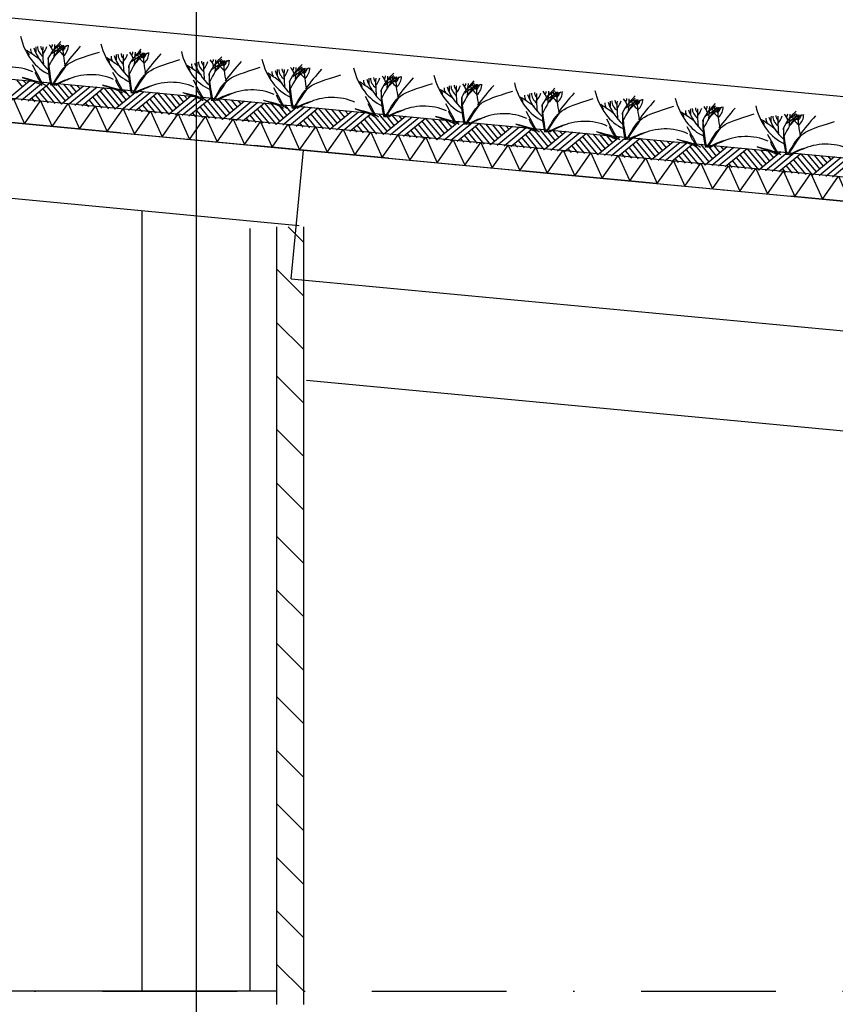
# Model space of a CAD drawing. Extents: x -18628 to 99585, y 127200 to 154480.
# Tile 19 of 59: x 13584 to 16612, y 142767 to 146423. Entities that reach past the tile are written whole.
import ezdxf

# ---------------------------------------------------------------- set-up
doc = ezdxf.new("R2010")
doc.units = 0
doc.header["$LTSCALE"] = 1000
doc.header["$MEASUREMENT"] = 0
doc.linetypes.add('DASHDOT', pattern=[1, 0.5, -0.25, 0, -0.25])
doc.layers.add('B02', color=7, linetype='CONTINUOUS')
doc.layers.add('B03', color=7, linetype='CONTINUOUS')

msp = doc.modelspace()

# ---------------------------------------------------------------- linework, layer by layer
at = {"layer": 'B02', "color": 5, "linetype": 'Continuous'}
msp.add_line((14239.5, 151594.9), (14239.5, 127199.6), dxfattribs=at)
at = {"layer": 'B02', "color": 5, "linetype": 'DASHDOT'}
for p, q in [((99585, 137916), (-15956, 148828)), ((-15111, 142816), (88225.3, 142816))]:
    msp.add_line(p, q, dxfattribs=at)
at = {"layer": 'B03', "color": 5, "linetype": 'Continuous'}
for p, q in [((58068, 142220.9), (-9164.9, 148576)), ((13572.6, 146199.9), (13595.2, 146172.7)), ((13597.5, 146197.6), (13609.3, 146184.4)), ((13622.4, 146195.2), (13540.7, 146127.6)), ((13647.3, 146192.9), (13565.6, 146125.2)), ((13672.2, 146190.5), (13590.5, 146122.9)), ((13697.1, 146188.2), (13615.4, 146120.5)), ((13669.8, 146165.6), (13714.9, 146111.1)), ((13683, 146177.4), (13739.8, 146108.8)), ((13697.1, 146188.2), (13754, 146120.5)), ((13722, 146185.8), (13767, 146131.3)), ((13821.5, 146176.4), (13739.8, 146108.8)), ((13746.8, 146183.5), (13780.1, 146142.2)), ((13846.4, 146174.1), (13764.7, 146106.5)), ((13771.7, 146181.1), (13794.3, 146153.9)), ((13871.3, 146171.7), (13789.6, 146104.1)), ((13796.6, 146178.8), (13808.4, 146165.6)), ((13896.2, 146169.4), (13814.5, 146101.8)), ((13896.2, 146169.4), (13953.1, 146101.7)), ((13921.1, 146167), (13966.1, 146112.5)), ((13946, 146164.7), (13979.2, 146123.4)), ((13970.9, 146162.3), (13993.4, 146135.1)), ((13995.7, 146160), (14007.5, 146146.8)), ((13628.5, 146132.4), (13640.2, 146118.2)), ((13642.6, 146143.1), (13665.1, 146115.9)), ((13656.7, 146153.8), (13690, 146113.5)), ((13841.7, 146124.3), (13864.2, 146097)), ((13855.8, 146135), (13889.1, 146094.7)), ((13868.9, 146146.8), (13914, 146092.3)), ((13882.1, 146158.6), (13938.9, 146090)), ((14020.6, 146157.6), (13938.9, 146090)), ((14045.5, 146155.3), (13963.8, 146087.6)), ((14070.4, 146152.9), (13988.7, 146085.3)), ((14095.3, 146150.6), (14013.6, 146082.9)), ((14068, 146128), (14113.1, 146073.5)), ((14081.2, 146139.8), (14138, 146071.2)), ((14095.3, 146150.6), (14152.2, 146082.9)), ((14120.2, 146148.2), (14165.3, 146093.7)), ((14219.7, 146138.8), (14138, 146071.2)), ((14145.1, 146145.9), (14178.3, 146104.5)), ((14244.6, 146136.5), (14162.9, 146068.8)), ((14170, 146143.5), (14192.5, 146116.3)), ((14269.5, 146134.1), (14187.8, 146066.5)), ((14194.9, 146141.2), (14206.7, 146128)), ((14294.4, 146131.8), (14212.7, 146064.1)), ((14294.4, 146131.8), (14351.3, 146064.1)), ((14319.3, 146129.4), (14364.4, 146074.9)), ((14344.2, 146127), (14377.5, 146085.7)), ((14369.1, 146124.7), (14391.6, 146097.5)), ((13827.6, 146113.6), (13839.4, 146099.4)), ((14026.7, 146094.8), (14038.5, 146080.6)), ((14040.8, 146105.5), (14063.4, 146078.2)), ((14054.9, 146116.2), (14088.2, 146075.9)), ((14254, 146097.4), (14287.4, 146057.1)), ((14267.2, 146109.2), (14312.2, 146054.7)), ((14280.3, 146121), (14337.1, 146052.4)), ((14418.9, 146120), (14337.1, 146052.4)), ((14443.7, 146117.6), (14362, 146050)), ((14468.6, 146115.3), (14386.9, 146047.7)), ((14394, 146122.4), (14405.8, 146109.2)), ((14493.5, 146113), (14411.8, 146045.3)), ((14466.3, 146090.4), (14511.4, 146035.9)), ((14479.5, 146102.2), (14536.2, 146033.6)), ((14493.5, 146113), (14550.4, 146045.3)), ((14518.4, 146110.6), (14563.5, 146056.1)), ((14618, 146101.2), (14536.2, 146033.6)), ((14543.3, 146108.2), (14576.6, 146066.9)), ((14642.9, 146098.9), (14561.1, 146031.2)), ((14568.2, 146105.9), (14590.7, 146078.7)), ((14667.8, 146096.5), (14586, 146028.9)), ((14593.1, 146103.5), (14604.9, 146090.4)), ((14692.6, 146094.1), (14610.9, 146026.5)), ((14692.6, 146094.1), (14749.5, 146026.5)), ((14717.5, 146091.8), (14762.6, 146037.3)), ((14742.4, 146089.4), (14775.7, 146048.1)), ((14767.3, 146087.1), (14789.8, 146059.9)), ((14225.9, 146076), (14237.6, 146061.8)), ((14239.9, 146086.7), (14262.5, 146059.4)), ((14425, 146057.1), (14436.7, 146043)), ((14439, 146067.9), (14461.6, 146040.6)), ((14453.1, 146078.6), (14486.5, 146038.3)), ((14652.2, 146059.8), (14685.6, 146019.5)), ((14665.4, 146071.6), (14710.5, 146017.1)), ((14678.6, 146083.4), (14735.4, 146014.8)), ((14817.1, 146082.4), (14735.4, 146014.8)), ((14842, 146080), (14760.2, 146012.4)), ((14866.9, 146077.7), (14785.1, 146010.1)), ((14792.2, 146084.7), (14804, 146071.6)), ((14891.8, 146075.3), (14810, 146007.7)), ((14864.5, 146052.8), (14909.6, 145998.3)), ((14877.7, 146064.6), (14934.5, 145996)), ((14891.8, 146075.3), (14948.6, 146007.7)), ((14916.6, 146073), (14961.7, 146018.5)), ((15016.2, 146063.6), (14934.5, 145996)), ((14941.5, 146070.6), (14974.8, 146029.3)), ((15041.1, 146061.2), (14959.4, 145993.6)), ((14966.4, 146068.3), (14989, 146041)), ((15066, 146058.9), (14984.2, 145991.3)), ((14991.3, 146065.9), (15003.1, 146052.8)), ((15090.9, 146056.5), (15009.1, 145988.9)), ((15090.9, 146056.5), (15147.8, 145988.9)), ((15115.8, 146054.2), (15160.8, 145999.7)), ((15140.6, 146051.8), (15173.9, 146010.5)), ((14624.1, 146038.3), (14635.8, 146024.2)), ((14638.2, 146049.1), (14660.7, 146021.8)), ((14823.2, 146019.5), (14834.9, 146005.4)), ((14837.3, 146030.3), (14859.8, 146003)), ((14851.3, 146041), (14884.7, 146000.7)), ((15050.5, 146022.2), (15083.8, 145981.9)), ((15063.6, 146034), (15108.7, 145979.5)), ((15076.8, 146045.8), (15133.6, 145977.2)), ((15215.3, 146044.8), (15133.6, 145977.2)), ((15240.2, 146042.4), (15158.5, 145974.8)), ((15165.5, 146049.5), (15188.1, 146022.2)), ((15265.1, 146040.1), (15183.4, 145972.5)), ((15190.4, 146047.1), (15202.2, 146034)), ((15290, 146037.7), (15208.3, 145970.1)), ((15262.7, 146015.2), (15307.8, 145960.7)), ((15275.9, 146027), (15332.7, 145958.4)), ((15290, 146037.7), (15346.9, 145970.1)), ((15314.9, 146035.4), (15359.9, 145980.9)), ((15414.4, 146026), (15332.7, 145958.4)), ((15339.8, 146033), (15373, 145991.7)), ((15439.3, 146023.6), (15357.6, 145956)), ((15364.6, 146030.7), (15387.2, 146003.4)), ((15464.2, 146021.3), (15382.5, 145953.7)), ((15389.5, 146028.3), (15401.4, 146015.2)), ((15489.1, 146018.9), (15407.4, 145951.3)), ((15489.1, 146018.9), (15546, 145951.3)), ((15514, 146016.6), (15559.1, 145962.1)), ((15538.9, 146014.2), (15572.1, 145972.9)), ((15022.3, 146000.7), (15034, 145986.6)), ((15036.4, 146011.5), (15058.9, 145984.2)), ((15221.4, 145981.9), (15233.1, 145967.8)), ((15235.5, 145992.7), (15258, 145965.4)), ((15249.6, 146003.4), (15282.9, 145963.1)), ((15448.7, 145984.6), (15482, 145944.3)), ((15461.9, 145996.4), (15506.9, 145941.9)), ((15475, 146008.2), (15531.8, 145939.6)), ((15613.5, 146007.2), (15531.8, 145939.6)), ((15638.4, 146004.8), (15556.7, 145937.2)), ((15563.8, 146011.9), (15586.3, 145984.6)), ((15663.3, 146002.5), (15581.6, 145934.9)), ((15588.6, 146009.5), (15600.5, 145996.4)), ((15688.2, 146000.1), (15606.5, 145932.5)), ((15661, 145977.6), (15706, 145923.1)), ((15674.1, 145989.4), (15730.9, 145920.8)), ((15688.2, 146000.1), (15745.1, 145932.5)), ((15713.1, 145997.8), (15758.2, 145943.3)), ((15812.6, 145988.4), (15730.9, 145920.8)), ((15738, 145995.4), (15771.2, 145954.1)), ((15837.5, 145986), (15755.8, 145918.4)), ((15762.9, 145993.1), (15785.4, 145965.8)), ((15862.4, 145983.7), (15780.7, 145916)), ((15787.8, 145990.7), (15799.6, 145977.5)), ((15887.3, 145981.3), (15805.6, 145913.7)), ((15887.3, 145981.3), (15944.2, 145913.7)), ((15912.2, 145979), (15957.3, 145924.5)), ((15420.5, 145963.1), (15432.3, 145949)), ((15434.6, 145973.9), (15457.1, 145946.6)), ((15619.6, 145944.3), (15631.4, 145930.2)), ((15633.7, 145955), (15656.3, 145927.8)), ((15647.8, 145965.8), (15681.1, 145925.5)), ((15846.9, 145947), (15880.3, 145906.6)), ((15860.1, 145958.8), (15905.2, 145904.3)), ((15873.2, 145970.6), (15930, 145902)), ((16011.8, 145969.6), (15930, 145902)), ((15937.1, 145976.6), (15970.4, 145935.3)), ((16036.6, 145967.2), (15954.9, 145899.6)), ((15962, 145974.3), (15984.5, 145947)), ((16061.5, 145964.9), (15979.8, 145897.2)), ((15986.9, 145971.9), (15998.7, 145958.8)), ((16086.4, 145962.5), (16004.7, 145894.9)), ((16072.4, 145951.8), (16129.2, 145883.1)), ((16086.4, 145962.5), (16143.3, 145894.9)), ((16111.3, 145960.2), (16156.4, 145905.7)), ((16210.9, 145950.8), (16129.2, 145883.1)), ((16136.2, 145957.8), (16169.5, 145916.5)), ((16235.8, 145948.4), (16154, 145880.8)), ((16161.1, 145955.5), (16183.6, 145928.2)), ((16260.7, 145946.1), (16178.9, 145878.5)), ((16186, 145953.1), (16197.8, 145939.9)), ((16285.5, 145943.7), (16203.8, 145876.1)), ((16285.5, 145943.7), (16342.4, 145876.1)), ((16310.4, 145941.4), (16355.5, 145886.9)), ((15818.8, 145925.5), (15830.5, 145911.4)), ((15832.8, 145936.2), (15855.4, 145909)), ((16017.9, 145906.7), (16029.6, 145892.5)), ((16032, 145917.4), (16054.5, 145890.2)), ((16046, 145928.2), (16079.4, 145887.9)), ((16059.2, 145940), (16104.3, 145885.5)), ((16245.1, 145909.4), (16278.5, 145869)), ((16258.3, 145921.2), (16303.4, 145866.7)), ((16271.5, 145933), (16328.3, 145864.3)), ((16410, 145932), (16328.3, 145864.3)), ((16335.3, 145939), (16368.6, 145897.7)), ((16434.9, 145929.6), (16353.2, 145862)), ((16360.2, 145936.7), (16382.8, 145909.4)), ((16459.8, 145927.3), (16378, 145859.6)), ((16385.1, 145934.3), (16396.9, 145921.1)), ((16484.7, 145924.9), (16402.9, 145857.3)), ((16470.6, 145914.2), (16527.4, 145845.5)), ((16484.7, 145924.9), (16541.5, 145857.3)), ((16509.5, 145922.6), (16554.6, 145868.1)), ((16609.1, 145913.1), (16527.4, 145845.5)), ((16534.4, 145920.2), (16567.7, 145878.9)), ((16634, 145910.8), (16552.3, 145843.2)), ((16559.3, 145917.9), (16581.9, 145890.6)), ((16658.9, 145908.5), (16577.2, 145840.8)), ((16584.2, 145915.5), (16596, 145902.3)), ((16683.8, 145906.1), (16602.1, 145838.5)), ((16217, 145887.9), (16228.7, 145873.7)), ((16231.1, 145898.6), (16253.6, 145871.4)), ((16416.1, 145869.1), (16427.8, 145854.9)), ((16430.2, 145879.8), (16452.7, 145852.6)), ((16444.2, 145890.5), (16477.6, 145850.2)), ((16457.4, 145902.4), (16502.5, 145847.9)), ((14639.5, 145594.9), (14580.5, 145653.9)), ((14639.5, 145396.3), (14539.5, 145496.3)), ((14639.5, 145197.8), (14539.5, 145297.8)), ((14639.5, 144999.2), (14539.5, 145099.2)), ((14639.5, 144800.7), (14539.5, 144900.7)), ((14639.5, 144602.1), (14539.5, 144702.1)), ((14639.5, 144403.6), (14539.5, 144503.6)), ((14639.5, 144205.1), (14539.5, 144305.1)), ((14639.5, 144006.5), (14539.5, 144106.5)), ((14639.5, 143808), (14539.5, 143908)), ((14639.5, 143609.4), (14539.5, 143709.4)), ((14639.5, 143410.9), (14539.5, 143510.9)), ((14639.5, 143212.3), (14539.5, 143312.3)), ((14639.5, 143013.8), (14539.5, 143113.8)), ((14639.5, 142815.2), (14539.5, 142915.2))]:
    msp.add_line(p, q, dxfattribs=at)
at = {"layer": 'B03', "color": 7, "linetype": 'Continuous'}
for p, q in [((-9176.2, 148348.3), (57981.3, 142006)), ((14539.5, 142766), (14539.5, 145654.2)), ((14639.5, 142766), (14639.5, 145654.2))]:
    msp.add_line(p, q, dxfattribs=at)
at = {"layer": 'B03', "color": 1, "linetype": 'Continuous'}
for p, q in [((-9167.8, 148277.3), (57976.1, 141936)), ((-9176.2, 148187.7), (57971.8, 141846)), ((14039.5, 142816), (14039.5, 145710.1)), ((14439.5, 142816), (14439.5, 145648)), ((14649.4, 145084), (42639.5, 142440.5)), ((14539.5, 142816), (5839.5, 142816))]:
    msp.add_line(p, q, dxfattribs=at)
at = {"layer": 'B03', "color": 2, "linetype": 'Continuous'}
for p, q in [((-9285.6, 148198), (14647.7, 145937.7)), ((-9285.6, 147916.8), (14621.4, 145659)), ((14592.6, 145460.8), (14637.7, 145938.7)), ((14637.7, 145938.7), (42591.9, 143298.6)), ((14592.6, 145460.8), (42546.8, 142820.7))]:
    msp.add_line(p, q, dxfattribs=at)
at = {"layer": 'B03', "color": 5, "linetype": 'Continuous'}
for points in [[(13500.1, 146046.1), (13559.6, 146130.8), (13602.2, 146036.4)], [(13602.2, 146036.4), (13661.8, 146121.2), (13704.4, 146026.8)], [(13704.4, 146026.8), (13763.9, 146111.5), (13806.5, 146017.1)], [(13806.5, 146017.1), (13866, 146101.9), (13908.6, 146007.5)], [(13908.6, 146007.5), (13968.2, 146092.3), (14010.8, 145997.8)], [(14010.8, 145997.8), (14070.3, 146082.6), (14112.9, 145988.2)], [(14112.9, 145988.2), (14172.5, 146073), (14215.1, 145978.5)], [(14215.1, 145978.5), (14274.6, 146063.3), (14317.2, 145968.9)], [(14317.2, 145968.9), (14376.8, 146053.7), (14419.4, 145959.2)], [(14419.4, 145959.2), (14478.9, 146044), (14521.5, 145949.6)], [(14521.5, 145949.6), (14581.1, 146034.4), (14623.7, 145940)], [(14623.7, 145940), (14683.2, 146024.7), (14725.8, 145930.3)], [(14725.8, 145930.3), (14785.4, 146015.1), (14828, 145920.6)], [(14828, 145920.6), (14887.5, 146005.4), (14930.1, 145911)], [(14930.1, 145911), (14989.6, 145995.8), (15032.2, 145901.4)], [(15032.2, 145901.4), (15091.8, 145986.1), (15134.4, 145891.7)], [(15134.4, 145891.7), (15193.9, 145976.5), (15236.5, 145882.1)], [(15236.5, 145882.1), (15296.1, 145966.8), (15338.7, 145872.4)], [(15338.7, 145872.4), (15398.2, 145957.2), (15440.8, 145862.8)], [(15440.8, 145862.8), (15500.4, 145947.5), (15543, 145853.1)], [(15543, 145853.1), (15602.5, 145937.9), (15645.1, 145843.5)], [(15645.1, 145843.5), (15704.7, 145928.3), (15747.3, 145833.8)], [(15747.3, 145833.8), (15806.8, 145918.6), (15849.4, 145824.2)], [(15849.4, 145824.2), (15909, 145909), (15951.6, 145814.5)], [(15951.6, 145814.5), (16011.1, 145899.3), (16053.7, 145804.9)], [(16053.7, 145804.9), (16113.2, 145889.7), (16155.9, 145795.2)], [(16155.9, 145795.2), (16215.4, 145880), (16258, 145785.6)], [(16258, 145785.6), (16317.5, 145870.4), (16360.1, 145776)], [(16360.1, 145776), (16419.7, 145860.7), (16462.3, 145766.3)], [(16462.3, 145766.3), (16521.8, 145851.1), (16564.4, 145756.7)], [(16564.4, 145756.7), (16624, 145841.4), (16666.6, 145747)]]:
    msp.add_lwpolyline(points, dxfattribs=at)
for centre, major_axis, ratio, start_param, end_param in [((13743.9, 146431.5), (0, 221.9), 0.744818, 1.89324, 2.833024), ((13269, 146060.9), (506.6, 0), 0.660641, 0.68343, 0.834515), ((13690.9, 146313.9), (66.2, 0), 0.660641, 3.115421, 3.534564), ((13978, 146368.1), (349.9, 0), 0.660641, 3.359516, 3.751905), ((24576.7, 146279.1), (10932.7, 0), 0.660641, 3.135652, 3.138449), ((13732.8, 146322), (82.2, 0), 0.660641, 3.127227, 3.861374), ((13706, 146324.3), (43.9, 0), 0.660641, 3.11489, 3.740647), ((14541.4, 146303.4), (871.9, 0), 0.660641, 3.10941, 3.218759), ((13550.9, 146339.4), (136.6, 0), 0.660641, 5.766599, 6.106268), ((14437, 146095.2), (780.2, 0), 0.660641, 2.672959, 2.83724), ((13602.2, 146294.9), (106.3, 0), 0.660641, 0.168666, 0.523639), ((13674, 146330.4), (32.1, 0), 0.660641, 5.702662, 6.319964), ((14502.4, 145772.5), (1125.8, 0), 0.660641, 2.302834, 2.361653), ((12784.6, 146334.8), (930.5, 0), 0.660641, 6.203932, 6.276051), ((13588.1, 146401.7), (182, 0), 0.660641, 5.494245, 5.671447), ((13899.7, 146222.8), (209.9, 0), 0.660641, 2.289302, 2.622785), ((13850.9, 146345.3), (133, 0), 0.660641, 3.3755, 3.801171), ((13759.5, 146324.8), (27.8, 0), 0.660641, 3.052601, 4.146823), ((14376.2, 146319), (631.5, 0), 0.660641, 3.120153, 3.307181), ((13658.4, 146327.9), (107, 0), 0.660641, 5.689062, 6.294216), ((13711.3, 146326.7), (43.8, 0), 0.660641, 5.674398, 6.301457), ((15417.2, 145700.7), (1864.2, 0), 0.660641, 2.611038, 2.678375), ((14042.6, 146403.3), (0, 221.9), 0.744818, 1.89324, 2.833024), ((13594.3, 146291), (25, 0), 0.660641, 6.250795, 7.087454), ((13567.7, 146032.7), (506.6, 0), 0.660641, 0.68343, 0.834515), ((13893, 146262.8), (25, 0), 0.660641, 6.250795, 7.087454), ((13989.5, 146285.7), (66.2, 0), 0.660641, 3.115421, 3.534564), ((14276.6, 146339.9), (349.9, 0), 0.660641, 3.359516, 3.751905), ((24875.3, 146250.9), (10932.7, 0), 0.660641, 3.135652, 3.138449), ((14031.4, 146293.8), (82.2, 0), 0.660641, 3.127227, 3.861374), ((14004.7, 146296.1), (43.9, 0), 0.660641, 3.11489, 3.740647), ((14840, 146275.2), (871.9, 0), 0.660641, 3.10941, 3.218759), ((13849.6, 146311.1), (136.6, 0), 0.660641, 5.766599, 6.106268), ((14735.7, 146067), (780.2, 0), 0.660641, 2.672959, 2.83724), ((13900.8, 146266.7), (106.3, 0), 0.660641, 0.168666, 0.523639), ((13972.7, 146302.2), (32.1, 0), 0.660641, 5.702662, 6.319964), ((14801, 145744.2), (1125.8, 0), 0.660641, 2.302834, 2.361653), ((13083.3, 146306.6), (930.5, 0), 0.660641, 6.203932, 6.276051), ((13886.8, 146373.5), (182, 0), 0.660641, 5.494245, 5.671447), ((14198.4, 146194.6), (209.9, 0), 0.660641, 2.289302, 2.622785), ((14149.6, 146317.1), (133, 0), 0.660641, 3.3755, 3.801171), ((14058.2, 146296.6), (27.8, 0), 0.660641, 3.052601, 4.146823), ((14674.8, 146290.8), (631.5, 0), 0.660641, 3.120153, 3.307181), ((13957.1, 146299.7), (107, 0), 0.660641, 5.689062, 6.294216), ((14010, 146298.4), (43.8, 0), 0.660641, 5.674398, 6.301457), ((15715.9, 145672.5), (1864.2, 0), 0.660641, 2.611038, 2.678375), ((14341.2, 146375.1), (0, 221.9), 0.744818, 1.89324, 2.833024), ((15034.3, 146038.8), (780.2, 0), 0.660641, 2.672959, 2.83724), ((14199.5, 146238.5), (106.3, 0), 0.660641, 0.168666, 0.523639), ((14271.4, 146274), (32.1, 0), 0.660641, 5.702662, 6.319964), ((13382, 146278.4), (930.5, 0), 0.660641, 6.203932, 6.276051), ((14185.4, 146345.3), (182, 0), 0.660641, 5.494245, 5.671447), ((14497.1, 146166.4), (209.9, 0), 0.660641, 2.289302, 2.622785), ((14356.9, 146268.4), (27.8, 0), 0.660641, 3.052601, 4.146823), ((14973.5, 146262.6), (631.5, 0), 0.660641, 3.120153, 3.307181), ((14255.7, 146271.5), (107, 0), 0.660641, 5.689062, 6.294216), ((14308.7, 146270.2), (43.8, 0), 0.660641, 5.674398, 6.301457), ((14639.9, 146346.9), (0, 221.9), 0.744818, 1.89324, 2.833024), ((13549.8, 146151.2), (144.6, 0), 0.660641, 0.95331, 2.235111), ((22658.9, 148342.6), (9564.7, 0), 0.660641, 3.478125, 3.489628), ((13866.3, 146004.5), (506.6, 0), 0.660641, 0.68343, 0.834515), ((14191.6, 146234.6), (25, 0), 0.660641, 6.250795, 7.087454), ((14288.2, 146257.5), (66.2, 0), 0.660641, 3.115421, 3.534564), ((14575.3, 146311.7), (349.9, 0), 0.660641, 3.359516, 3.751905), ((25174, 146222.7), (10932.7, 0), 0.660641, 3.135652, 3.138449), ((14330.1, 146265.6), (82.2, 0), 0.660641, 3.127227, 3.861374), ((14303.4, 146267.9), (43.9, 0), 0.660641, 3.11489, 3.740647), ((15138.7, 146247), (871.9, 0), 0.660641, 3.10941, 3.218759), ((14148.3, 146282.9), (136.6, 0), 0.660641, 5.766599, 6.106268), ((15099.7, 145716), (1125.8, 0), 0.660641, 2.302834, 2.361653), ((14448.2, 146288.9), (133, 0), 0.660641, 3.3755, 3.801171), ((16014.5, 145644.3), (1864.2, 0), 0.660641, 2.611038, 2.678375), ((14874, 146283.5), (349.9, 0), 0.660641, 3.359516, 3.751905), ((25472.7, 146194.5), (10932.7, 0), 0.660641, 3.135652, 3.138449), ((14628.8, 146237.4), (82.2, 0), 0.660641, 3.127227, 3.861374), ((14602, 146239.7), (43.9, 0), 0.660641, 3.11489, 3.740647), ((15437.4, 146218.8), (871.9, 0), 0.660641, 3.10941, 3.218759), ((14446.9, 146254.7), (136.6, 0), 0.660641, 5.766599, 6.106268), ((15333, 146010.6), (780.2, 0), 0.660641, 2.672959, 2.83724), ((14498.2, 146210.3), (106.3, 0), 0.660641, 0.168666, 0.523639), ((14570, 146245.8), (32.1, 0), 0.660641, 5.702662, 6.319964), ((15398.4, 145687.8), (1125.8, 0), 0.660641, 2.302834, 2.361653), ((13680.6, 146250.1), (930.5, 0), 0.660641, 6.203932, 6.276051), ((14484.1, 146317.1), (182, 0), 0.660641, 5.494245, 5.671447), ((14795.7, 146138.1), (209.9, 0), 0.660641, 2.289302, 2.622785), ((14746.9, 146260.7), (133, 0), 0.660641, 3.3755, 3.801171), ((14655.5, 146240.2), (27.8, 0), 0.660641, 3.052601, 4.146823), ((15272.2, 146234.4), (631.5, 0), 0.660641, 3.120153, 3.307181), ((14554.4, 146243.3), (107, 0), 0.660641, 5.689062, 6.294216), ((14607.3, 146242), (43.8, 0), 0.660641, 5.674398, 6.301457), ((16313.2, 145616.1), (1864.2, 0), 0.660641, 2.611038, 2.678375), ((14980.1, 146314.8), (0, 221.9), 0.744818, 1.89324, 2.833024), ((13863.3, 146262.9), (228.6, 0), 0.660641, 3.374473, 3.651764), ((13856.3, 146076.7), (210.8, 0), 0.660641, 1.96762, 2.325094), ((13847, 146093.2), (181.9, 0), 0.660641, 2.065597, 2.35593), ((13848.5, 146123), (144.6, 0), 0.660641, 0.95331, 2.235111), ((22957.6, 148314.4), (9564.7, 0), 0.660641, 3.478125, 3.489628), ((14162, 146234.7), (228.6, 0), 0.660641, 3.374473, 3.651764), ((14147.2, 146094.8), (144.6, 0), 0.660641, 0.95331, 2.235111), ((23256.3, 148286.2), (9564.7, 0), 0.660641, 3.478125, 3.489628), ((14165, 145976.3), (506.6, 0), 0.660641, 0.68343, 0.834515), ((14490.3, 146206.4), (25, 0), 0.660641, 6.250795, 7.087454), ((14586.9, 146229.3), (66.2, 0), 0.660641, 3.115421, 3.534564), ((14927.1, 146197.2), (66.2, 0), 0.660641, 3.115421, 3.534564), ((15214.2, 146251.4), (349.9, 0), 0.660641, 3.359516, 3.751905), ((25812.9, 146162.4), (10932.7, 0), 0.660641, 3.135652, 3.138449), ((14969, 146205.2), (82.2, 0), 0.660641, 3.127227, 3.861374), ((14942.3, 146207.5), (43.9, 0), 0.660641, 3.11489, 3.740647), ((15777.6, 146186.7), (871.9, 0), 0.660641, 3.10941, 3.218759), ((14787.1, 146222.6), (136.6, 0), 0.660641, 5.766599, 6.106268), ((15673.2, 145978.4), (780.2, 0), 0.660641, 2.672959, 2.83724), ((14838.4, 146178.1), (106.3, 0), 0.660641, 0.168666, 0.523639), ((14910.2, 146213.6), (32.1, 0), 0.660641, 5.702662, 6.319964), ((15738.6, 145655.7), (1125.8, 0), 0.660641, 2.302834, 2.361653), ((14020.8, 146218), (930.5, 0), 0.660641, 6.203932, 6.276051), ((14824.3, 146285), (182, 0), 0.660641, 5.494245, 5.671447), ((15135.9, 146106), (209.9, 0), 0.660641, 2.289302, 2.622785), ((15087.1, 146228.5), (133, 0), 0.660641, 3.3755, 3.801171), ((14995.7, 146208.1), (27.8, 0), 0.660641, 3.052601, 4.146823), ((15612.4, 146202.3), (631.5, 0), 0.660641, 3.120153, 3.307181), ((14894.6, 146211.2), (107, 0), 0.660641, 5.689062, 6.294216), ((14947.5, 146209.9), (43.8, 0), 0.660641, 5.674398, 6.301457), ((16653.4, 145584), (1864.2, 0), 0.660641, 2.611038, 2.678375), ((15278.8, 146286.6), (0, 221.9), 0.744818, 1.89324, 2.833024), ((14155, 146048.5), (210.8, 0), 0.660641, 1.96762, 2.325094), ((14145.7, 146065), (181.9, 0), 0.660641, 2.065597, 2.35593), ((14460.7, 146206.5), (228.6, 0), 0.660641, 3.374473, 3.651764), ((14445.8, 146066.6), (144.6, 0), 0.660641, 0.95331, 2.235111), ((23554.9, 148258), (9564.7, 0), 0.660641, 3.478125, 3.489628), ((14505.2, 145944.1), (506.6, 0), 0.660641, 0.68343, 0.834515), ((14830.5, 146174.2), (25, 0), 0.660641, 6.250795, 7.087454), ((14803.9, 145915.9), (506.6, 0), 0.660641, 0.68343, 0.834515), ((15225.8, 146169), (66.2, 0), 0.660641, 3.115421, 3.534564), ((15512.9, 146223.2), (349.9, 0), 0.660641, 3.359516, 3.751905), ((26111.6, 146134.1), (10932.7, 0), 0.660641, 3.135652, 3.138449), ((15267.7, 146177), (82.2, 0), 0.660641, 3.127227, 3.861374), ((15240.9, 146179.3), (43.9, 0), 0.660641, 3.11489, 3.740647), ((16076.3, 146158.5), (871.9, 0), 0.660641, 3.10941, 3.218759), ((15085.8, 146194.4), (136.6, 0), 0.660641, 5.766599, 6.106268), ((15971.9, 145950.2), (780.2, 0), 0.660641, 2.672959, 2.83724), ((15137.1, 146149.9), (106.3, 0), 0.660641, 0.168666, 0.523639), ((15208.9, 146185.4), (32.1, 0), 0.660641, 5.702662, 6.319964), ((16037.3, 145627.5), (1125.8, 0), 0.660641, 2.302834, 2.361653), ((14319.5, 146189.8), (930.5, 0), 0.660641, 6.203932, 6.276051), ((15123, 146256.8), (182, 0), 0.660641, 5.494245, 5.671447), ((15434.6, 146077.8), (209.9, 0), 0.660641, 2.289302, 2.622785), ((15385.8, 146200.3), (133, 0), 0.660641, 3.3755, 3.801171), ((15294.4, 146179.9), (27.8, 0), 0.660641, 3.052601, 4.146823), ((15911.1, 146174.1), (631.5, 0), 0.660641, 3.120153, 3.307181), ((15193.3, 146183), (107, 0), 0.660641, 5.689062, 6.294216), ((15246.2, 146181.7), (43.8, 0), 0.660641, 5.674398, 6.301457), ((16952.1, 145555.8), (1864.2, 0), 0.660641, 2.611038, 2.678375), ((15577.5, 146258.3), (0, 221.9), 0.744818, 1.89324, 2.833024), ((14453.7, 146020.3), (210.8, 0), 0.660641, 1.96762, 2.325094), ((14444.4, 146036.8), (181.9, 0), 0.660641, 2.065597, 2.35593), ((14759.3, 146178.2), (228.6, 0), 0.660641, 3.374473, 3.651764), ((14744.5, 146038.4), (144.6, 0), 0.660641, 0.95331, 2.235111), ((23895.2, 148225.8), (9564.7, 0), 0.660641, 3.478125, 3.489628), ((15129.2, 146146), (25, 0), 0.660641, 6.250795, 7.087454), ((15102.6, 145887.7), (506.6, 0), 0.660641, 0.68343, 0.834515), ((15427.9, 146117.8), (25, 0), 0.660641, 6.250795, 7.087454), ((15524.4, 146140.8), (66.2, 0), 0.660641, 3.115421, 3.534564), ((15811.5, 146195), (349.9, 0), 0.660641, 3.359516, 3.751905), ((26410.2, 146105.9), (10932.7, 0), 0.660641, 3.135652, 3.138449), ((15566.3, 146148.8), (82.2, 0), 0.660641, 3.127227, 3.861374), ((15539.6, 146151.1), (43.9, 0), 0.660641, 3.11489, 3.740647), ((16374.9, 146130.2), (871.9, 0), 0.660641, 3.10941, 3.218759), ((15384.5, 146166.2), (136.6, 0), 0.660641, 5.766599, 6.106268), ((16270.6, 145922), (780.2, 0), 0.660641, 2.672959, 2.83724), ((15435.7, 146121.7), (106.3, 0), 0.660641, 0.168666, 0.523639), ((15507.6, 146157.2), (32.1, 0), 0.660641, 5.702662, 6.319964), ((16335.9, 145599.3), (1125.8, 0), 0.660641, 2.302834, 2.361653), ((14618.2, 146161.6), (930.5, 0), 0.660641, 6.203932, 6.276051), ((15421.7, 146228.5), (182, 0), 0.660641, 5.494245, 5.671447), ((15733.3, 146049.6), (209.9, 0), 0.660641, 2.289302, 2.622785), ((15684.5, 146172.1), (133, 0), 0.660641, 3.3755, 3.801171), ((15593.1, 146151.6), (27.8, 0), 0.660641, 3.052601, 4.146823), ((16209.7, 146145.9), (631.5, 0), 0.660641, 3.120153, 3.307181), ((15492, 146154.8), (107, 0), 0.660641, 5.689062, 6.294216), ((15544.9, 146153.5), (43.8, 0), 0.660641, 5.674398, 6.301457), ((17250.8, 145527.6), (1864.2, 0), 0.660641, 2.611038, 2.678375), ((15876.1, 146230.1), (0, 221.9), 0.744818, 1.89324, 2.833024), ((15838.3, 146122.9), (43.9, 0), 0.660641, 3.11489, 3.740647), ((16569.2, 145893.8), (780.2, 0), 0.660641, 2.672959, 2.83724), ((15734.4, 146093.5), (106.3, 0), 0.660641, 0.168666, 0.523639), ((15806.3, 146129), (32.1, 0), 0.660641, 5.702662, 6.319964), ((16634.6, 145571.1), (1125.8, 0), 0.660641, 2.302834, 2.361653), ((14916.9, 146133.4), (930.5, 0), 0.660641, 6.203932, 6.276051), ((15720.3, 146200.3), (182, 0), 0.660641, 5.494245, 5.671447), ((16032, 146021.4), (209.9, 0), 0.660641, 2.289302, 2.622785), ((15983.1, 146143.9), (133, 0), 0.660641, 3.3755, 3.801171), ((15891.8, 146123.4), (27.8, 0), 0.660641, 3.052601, 4.146823), ((16508.4, 146117.6), (631.5, 0), 0.660641, 3.120153, 3.307181), ((15790.6, 146126.5), (107, 0), 0.660641, 5.689062, 6.294216), ((15843.6, 146125.3), (43.8, 0), 0.660641, 5.674398, 6.301457), ((16174.8, 146201.9), (0, 221.9), 0.744818, 1.89324, 2.833024), ((14752.4, 145992.1), (210.8, 0), 0.660641, 1.96762, 2.325094), ((14743, 146008.6), (181.9, 0), 0.660641, 2.065597, 2.35593), ((15099.6, 146146.1), (228.6, 0), 0.660641, 3.374473, 3.651764), ((15092.6, 145960), (210.8, 0), 0.660641, 1.96762, 2.325094), ((15084.7, 146006.2), (144.6, 0), 0.660641, 0.95331, 2.235111), ((24193.8, 148197.6), (9564.7, 0), 0.660641, 3.478125, 3.489628), ((15401.2, 145859.5), (506.6, 0), 0.660641, 0.68343, 0.834515), ((15726.5, 146089.6), (25, 0), 0.660641, 6.250795, 7.087454), ((15823.1, 146112.5), (66.2, 0), 0.660641, 3.115421, 3.534564), ((16110.2, 146166.7), (349.9, 0), 0.660641, 3.359516, 3.751905), ((26708.9, 146077.7), (10932.7, 0), 0.660641, 3.135652, 3.138449), ((15865, 146120.6), (82.2, 0), 0.660641, 3.127227, 3.861374), ((16673.6, 146102), (871.9, 0), 0.660641, 3.10941, 3.218759), ((15683.2, 146138), (136.6, 0), 0.660641, 5.766599, 6.106268), ((17549.4, 145499.3), (1864.2, 0), 0.660641, 2.611038, 2.678375), ((16408.9, 146138.5), (349.9, 0), 0.660641, 3.359516, 3.751905), ((27007.6, 146049.5), (10932.7, 0), 0.660641, 3.135652, 3.138449), ((16163.7, 146092.4), (82.2, 0), 0.660641, 3.127227, 3.861374), ((16136.9, 146094.7), (43.9, 0), 0.660641, 3.11489, 3.740647), ((16972.3, 146073.8), (871.9, 0), 0.660641, 3.10941, 3.218759), ((15981.8, 146109.8), (136.6, 0), 0.660641, 5.766599, 6.106268), ((16867.9, 145865.6), (780.2, 0), 0.660641, 2.672959, 2.83724), ((16033.1, 146065.3), (106.3, 0), 0.660641, 0.168666, 0.523639), ((16104.9, 146100.8), (32.1, 0), 0.660641, 5.702662, 6.319964), ((16933.3, 145542.9), (1125.8, 0), 0.660641, 2.302834, 2.361653), ((15215.5, 146105.2), (930.5, 0), 0.660641, 6.203932, 6.276051), ((16019, 146172.1), (182, 0), 0.660641, 5.494245, 5.671447), ((16330.6, 145993.2), (209.9, 0), 0.660641, 2.289302, 2.622785), ((16281.8, 146115.7), (133, 0), 0.660641, 3.3755, 3.801171), ((16190.4, 146095.2), (27.8, 0), 0.660641, 3.052601, 4.146823), ((16807.1, 146089.4), (631.5, 0), 0.660641, 3.120153, 3.307181), ((16089.3, 146098.3), (107, 0), 0.660641, 5.689062, 6.294216), ((16142.2, 146097.1), (43.8, 0), 0.660641, 5.674398, 6.301457), ((17848.1, 145471.1), (1864.2, 0), 0.660641, 2.611038, 2.678375), ((16473.5, 146173.7), (0, 221.9), 0.744818, 1.89324, 2.833024), ((15083.3, 145976.4), (181.9, 0), 0.660641, 2.065597, 2.35593), ((15398.2, 146117.9), (228.6, 0), 0.660641, 3.374473, 3.651764), ((15391.2, 145931.8), (210.8, 0), 0.660641, 1.96762, 2.325094), ((15381.9, 145948.2), (181.9, 0), 0.660641, 2.065597, 2.35593), ((15383.4, 145978), (144.6, 0), 0.660641, 0.95331, 2.235111), ((24492.5, 148169.4), (9564.7, 0), 0.660641, 3.478125, 3.489628), ((15696.9, 146089.7), (228.6, 0), 0.660641, 3.374473, 3.651764), ((15682.1, 145949.8), (144.6, 0), 0.660641, 0.95331, 2.235111), ((24791.2, 148141.2), (9564.7, 0), 0.660641, 3.478125, 3.489628), ((15699.9, 145831.3), (506.6, 0), 0.660641, 0.68343, 0.834515), ((16025.2, 146061.4), (25, 0), 0.660641, 6.250795, 7.087454), ((16121.8, 146084.3), (66.2, 0), 0.660641, 3.115421, 3.534564), ((15998.6, 145803.1), (506.6, 0), 0.660641, 0.68343, 0.834515), ((16420.5, 146056.1), (66.2, 0), 0.660641, 3.115421, 3.534564), ((16707.5, 146110.3), (349.9, 0), 0.660641, 3.359516, 3.751905), ((27306.2, 146021.3), (10932.7, 0), 0.660641, 3.135652, 3.138449), ((16462.3, 146064.2), (82.2, 0), 0.660641, 3.127227, 3.861374), ((16435.6, 146066.5), (43.9, 0), 0.660641, 3.11489, 3.740647), ((17271, 146045.6), (871.9, 0), 0.660641, 3.10941, 3.218759), ((16280.5, 146081.5), (136.6, 0), 0.660641, 5.766599, 6.106268), ((17166.6, 145837.4), (780.2, 0), 0.660641, 2.672959, 2.83724), ((16331.7, 146037.1), (106.3, 0), 0.660641, 0.168666, 0.523639), ((16403.6, 146072.6), (32.1, 0), 0.660641, 5.702662, 6.319964), ((17231.9, 145514.6), (1125.8, 0), 0.660641, 2.302834, 2.361653), ((15514.2, 146077), (930.5, 0), 0.660641, 6.203932, 6.276051), ((16317.7, 146143.9), (182, 0), 0.660641, 5.494245, 5.671447), ((16629.3, 145965), (209.9, 0), 0.660641, 2.289302, 2.622785), ((16580.5, 146087.5), (133, 0), 0.660641, 3.3755, 3.801171), ((16489.1, 146067), (27.8, 0), 0.660641, 3.052601, 4.146823), ((17105.7, 146061.2), (631.5, 0), 0.660641, 3.120153, 3.307181), ((16388, 146070.1), (107, 0), 0.660641, 5.689062, 6.294216), ((16440.9, 146068.8), (43.8, 0), 0.660641, 5.674398, 6.301457), ((18146.8, 145442.9), (1864.2, 0), 0.660641, 2.611038, 2.678375), ((15689.9, 145903.5), (210.8, 0), 0.660641, 1.96762, 2.325094), ((15680.6, 145920), (181.9, 0), 0.660641, 2.065597, 2.35593), ((15995.6, 146061.5), (228.6, 0), 0.660641, 3.374473, 3.651764), ((15980.7, 145921.6), (144.6, 0), 0.660641, 0.95331, 2.235111), ((25089.8, 148113), (9564.7, 0), 0.660641, 3.478125, 3.489628), ((16323.9, 146033.2), (25, 0), 0.660641, 6.250795, 7.087454), ((15988.6, 145875.3), (210.8, 0), 0.660641, 1.96762, 2.325094), ((15979.3, 145891.8), (181.9, 0), 0.660641, 2.065597, 2.35593), ((16294.2, 146033.3), (228.6, 0), 0.660641, 3.374473, 3.651764), ((16279.4, 145893.4), (144.6, 0), 0.660641, 0.95331, 2.235111), ((25388.5, 148084.8), (9564.7, 0), 0.660641, 3.478125, 3.489628), ((16287.3, 145847.1), (210.8, 0), 0.660641, 1.96762, 2.325094), ((16277.9, 145863.6), (181.9, 0), 0.660641, 2.065597, 2.35593), ((16592.9, 146005.1), (228.6, 0), 0.660641, 3.374473, 3.651764), ((16585.9, 145818.9), (210.8, 0), 0.660641, 1.96762, 2.325094), ((16576.6, 145835.4), (181.9, 0), 0.660641, 2.065597, 2.35593), ((16578.1, 145865.2), (144.6, 0), 0.660641, 0.95331, 2.235111)]:
    msp.add_ellipse(centre, major_axis=major_axis, ratio=ratio, start_param=start_param, end_param=end_param, dxfattribs=at)
for points in [[(13690.3, 146278.4), (13708.5, 146310.2), (13708.5, 146310.2), (13737.1, 146341.2)], [(13988.9, 146250.2), (14007.2, 146282), (14007.2, 146282), (14035.8, 146313)], [(13703.8, 146178.9), (13695.1, 146233.3), (13695.1, 146233.3), (13690.3, 146278.4)], [(13700.7, 146178.2), (13691.2, 146230.2), (13691.2, 146231), (13691.6, 146279.9)], [(13706.3, 146179.7), (13753.4, 146262.7), (13753.4, 146262.7), (13880, 146302.8)], [(14005, 146151.5), (14052, 146234.5), (14052, 146234.5), (14178.7, 146274.6)], [(14287.6, 146222), (14305.9, 146253.8), (14305.9, 146253.8), (14334.5, 146284.8)], [(13706.7, 146178.2), (13754.5, 146248.7), (13754.6, 146248.9), (13757.1, 146251.8)], [(14002.4, 146150.7), (13993.8, 146205.1), (13993.8, 146205.1), (13988.9, 146250.2)], [(13999.4, 146150), (13989.9, 146202), (13989.9, 146202.8), (13990.2, 146251.7)], [(14303.7, 146123.3), (14350.7, 146206.3), (14350.7, 146206.3), (14477.4, 146246.4)], [(14586.3, 146193.8), (14604.6, 146225.6), (14604.6, 146225.6), (14633.1, 146256.6)], [(13680.7, 146178.2), (13663.7, 146189.8), (13652.2, 146192.8), (13593, 146207.9)], [(13667.7, 146178.2), (13652, 146188.1), (13640.2, 146192), (13594.3, 146207.2)], [(14005.4, 146150), (14053.2, 146220.5), (14053.3, 146220.6), (14055.8, 146223.6)], [(14301.1, 146122.5), (14292.5, 146176.9), (14292.5, 146176.9), (14287.6, 146222)], [(14298.1, 146121.8), (14288.6, 146173.8), (14288.6, 146174.5), (14288.9, 146223.5)], [(14602.4, 146095), (14649.4, 146178.1), (14649.4, 146178.1), (14776, 146218.1)], [(14926.5, 146161.6), (14944.8, 146193.4), (14944.8, 146193.4), (14973.4, 146224.4)], [(13979.4, 146150), (13962.4, 146161.6), (13950.9, 146164.5), (13891.7, 146179.7)], [(13966.3, 146150), (13950.7, 146159.9), (13938.9, 146163.8), (13893, 146179)], [(14304, 146121.8), (14351.9, 146192.3), (14352, 146192.4), (14354.5, 146195.4)], [(14599.8, 146094.3), (14591.1, 146148.7), (14591.1, 146148.7), (14586.3, 146193.8)], [(14596.7, 146093.6), (14587.2, 146145.6), (14587.2, 146146.3), (14587.6, 146195.3)], [(14602.7, 146093.6), (14650.5, 146164.1), (14650.7, 146164.2), (14653.1, 146167.2)], [(14940, 146062.1), (14931.3, 146116.5), (14931.3, 146116.5), (14926.5, 146161.6)], [(14937, 146061.4), (14927.5, 146113.5), (14927.5, 146114.2), (14927.8, 146163.2)], [(14942.6, 146062.9), (14989.6, 146145.9), (14989.6, 146145.9), (15116.3, 146186)], [(15225.2, 146133.4), (15243.5, 146165.2), (15243.5, 146165.2), (15272, 146196.2)], [(15523.8, 146105.2), (15542.1, 146137), (15542.1, 146137), (15570.7, 146168)], [(14278, 146121.8), (14261, 146133.4), (14249.6, 146136.3), (14190.4, 146151.5)], [(14265, 146121.8), (14249.4, 146131.7), (14237.5, 146135.6), (14191.7, 146150.7)], [(14942.9, 146061.4), (14990.8, 146132), (14990.9, 146132.1), (14993.4, 146135)], [(15238.7, 146033.9), (15230, 146088.4), (15230, 146088.4), (15225.2, 146133.4)], [(15235.6, 146033.2), (15226.1, 146085.3), (15226.1, 146086), (15226.5, 146135)], [(15241.2, 146034.7), (15288.2, 146117.7), (15288.2, 146117.7), (15414.9, 146157.8)], [(15539.9, 146006.5), (15586.9, 146089.5), (15586.9, 146089.5), (15713.6, 146129.6)], [(15822.5, 146077), (15840.8, 146108.8), (15840.8, 146108.8), (15869.4, 146139.8)], [(14576.7, 146093.6), (14559.7, 146105.2), (14548.2, 146108.1), (14489, 146123.3)], [(14563.7, 146093.6), (14548, 146103.5), (14536.2, 146107.4), (14490.3, 146122.5)], [(14916.9, 146061.4), (14899.9, 146073), (14888.5, 146076), (14829.3, 146091.2)], [(14903.9, 146061.4), (14888.2, 146071.4), (14876.4, 146075.3), (14830.6, 146090.4)], [(15241.6, 146033.2), (15289.4, 146103.8), (15289.5, 146103.9), (15292, 146106.8)], [(15537.3, 146005.7), (15528.7, 146060.1), (15528.7, 146060.1), (15523.8, 146105.2)], [(15534.3, 146005), (15524.8, 146057), (15524.8, 146057.8), (15525.1, 146106.8)], [(15838.6, 145978.3), (15885.6, 146061.3), (15885.6, 146061.3), (16012.3, 146101.4)], [(16121.2, 146048.8), (16139.5, 146080.6), (16139.5, 146080.6), (16168, 146111.6)], [(15215.6, 146033.2), (15198.6, 146044.8), (15187.1, 146047.8), (15127.9, 146063)], [(15202.6, 146033.2), (15186.9, 146043.2), (15175.1, 146047.1), (15129.2, 146062.2)], [(15540.3, 146005), (15588.1, 146075.5), (15588.2, 146075.7), (15590.7, 146078.6)], [(15836, 145977.5), (15827.4, 146031.9), (15827.4, 146031.9), (15822.5, 146077)], [(15833, 145976.8), (15823.5, 146028.8), (15823.5, 146029.6), (15823.8, 146078.5)], [(15838.9, 145976.8), (15886.8, 146047.3), (15886.9, 146047.5), (15889.4, 146050.4)], [(16131.6, 145948.6), (16122.1, 146000.6), (16122.1, 146001.4), (16122.5, 146050.3)], [(16137.2, 145950.1), (16184.3, 146033.1), (16184.3, 146033.1), (16311, 146073.2)], [(16419.8, 146020.6), (16438.1, 146052.4), (16438.1, 146052.4), (16466.7, 146083.4)], [(15514.3, 146005), (15497.2, 146016.6), (15485.8, 146019.6), (15426.6, 146034.8)], [(15501.2, 146005), (15485.6, 146015), (15473.8, 146018.9), (15427.9, 146034)], [(16134.7, 145949.3), (16126, 146003.7), (16126, 146003.7), (16121.2, 146048.8)], [(16137.6, 145948.6), (16185.5, 146019.1), (16185.6, 146019.3), (16188, 146022.2)], [(16433.3, 145921.1), (16424.7, 145975.5), (16424.7, 145975.5), (16419.8, 146020.6)], [(16430.3, 145920.4), (16420.8, 145972.4), (16420.8, 145973.1), (16421.1, 146022.1)], [(16435.9, 145921.9), (16482.9, 146004.9), (16482.9, 146004.9), (16609.6, 146045)], [(15813, 145976.8), (15795.9, 145988.4), (15784.5, 145991.4), (15725.3, 146006.5)], [(15799.9, 145976.8), (15784.2, 145986.8), (15772.5, 145990.6), (15726.6, 146005.8)], [(16111.6, 145948.6), (16094.6, 145960.2), (16083.1, 145963.1), (16024, 145978.3)], [(16098.6, 145948.6), (16082.9, 145958.5), (16071.1, 145962.4), (16025.2, 145977.6)], [(16436.3, 145920.4), (16484.1, 145990.9), (16484.2, 145991), (16486.7, 145994)], [(16410.3, 145920.4), (16393.3, 145932), (16381.8, 145934.9), (16322.6, 145950.1)], [(16397.2, 145920.4), (16381.6, 145930.3), (16369.8, 145934.2), (16323.9, 145949.4)]]:
    msp.add_open_spline(points, degree=3, dxfattribs=at)

doc.saveas('drawing.dxf')
